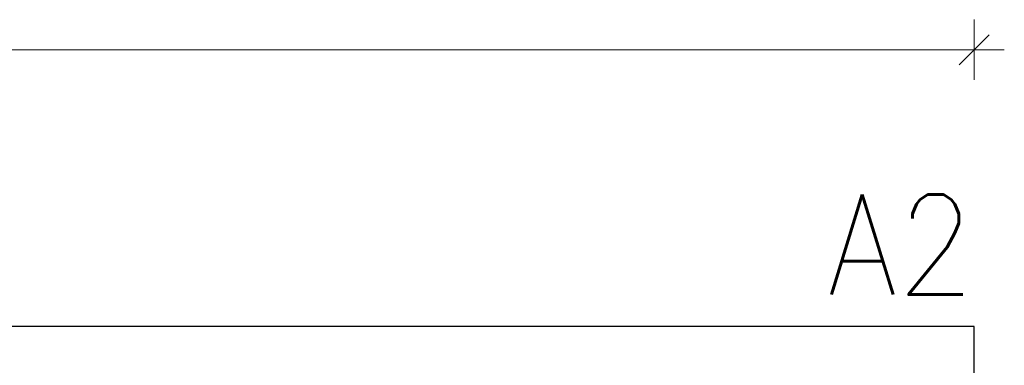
# Model space of a CAD drawing. Header units: millimetres. Extents: x -150 to 456, y 13545 to 14040.
# Tile 15 of 15: x 259 to 456, y 13957 to 14026. Entities that reach past the tile are written whole.
import ezdxf
from ezdxf.enums import TextEntityAlignment as Align

# ---------------------------------------------------------------- set-up
doc = ezdxf.new("R2010")
doc.units = ezdxf.units.MM
doc.header["$LTSCALE"] = 10
doc.layers.get('Defpoints').update_dxf_attribs({"color": 1})
doc.layers.add('_FORMATKA', color=8, linetype='Continuous', plot=False)
doc.layers.add('PS_DIM', color=4, linetype='Continuous', lineweight=13)
doc.styles.add('simplex', font='simplex.shx', dxfattribs={"width": 0.75})
doc.dimstyles.new('1_10_PRZ', dxfattribs={"dimtxt": 2, "dimasz": 1, "dimexe": 2, "dimexo": 5, "dimgap": 1, "dimtad": 1, "dimdec": 0, "dimlfac": 10, "dimtxsty": 'simplex', "dimblk": 'dimznak', "dimcen": 2, "dimse1": 1, "dimse2": 1, "dimclrt": 3, "dimadec": 1, "dimazin": 0, "dimtfac": 1, "dimtdec": 0, "dimtix": 1, "dimtmove": 2, "dimatfit": 3, "dimldrblk": 'dim-grot', "dimfxl": 1, "dimarcsym": 0})

# ---------------------------------------------------------------- blocks, each defined once
blk = doc.blocks.new('dimznak')
at = {"color": 0}
for points in [[(0, 2), (0, -2)], [(-2, 0), (2, 0)]]:
    blk.add_lwpolyline(points, dxfattribs=at)
at = {"color": 2}
blk.add_lwpolyline([(1, 1), (-1, -1)], dxfattribs=at)
blk = doc.blocks.new('*D127')
at = {"color": 252, "lineweight": -2, "transparency": 16777216}
blk.add_line((-591, 475.33), (-3, 475.33), dxfattribs=at)
at = {"layer": 'Defpoints', "color": 0, "transparency": 16777216}
for p in [(0, 475.33), (-594, 420), (0, 420)]:
    blk.add_point(p, dxfattribs=at)
at = {"color": 252, "lineweight": -2, "transparency": 16777216, "xscale": 3, "yscale": 3, "zscale": 3, "rotation": 180}
blk.add_blockref('dimznak', (-594, 475.33), dxfattribs=at)
at = {"color": 252, "lineweight": -2, "transparency": 16777216, "xscale": 3, "yscale": 3, "zscale": 3}
blk.add_blockref('dimznak', (0, 475.33), dxfattribs=at)
at = {"color": 252, "transparency": 16777216, "insert": (-297, 485.83), "char_height": 15, "attachment_point": 5, "style": 'simplex'}
blk.add_mtext('594', dxfattribs=at)
blk = doc.blocks.new('dim-grot')
blk.add_hatch(color=256).paths.add_polyline_path([(0, 0), (-2, 0.5), (-2, -0.5)])
blk.add_lwpolyline([(0, 0), (-2, 0.5), (-2, -0.5), (0, 0)])
blk = doc.blocks.new('*U122')
at = {"layer": '_FORMATKA', "lineweight": -3}
blk.add_lwpolyline([(-594, 0), (0, 0), (0, 420), (-594, 420)], close=True, dxfattribs=at)
at = {"layer": '_FORMATKA', "lineweight": -3, "style": 'simplex', "width": 0.9}
blk.add_text('A2', height=20, dxfattribs=at).set_placement((0, 426.35), align=Align.RIGHT)
dim = blk.add_linear_dim(base=(0, 475.33), p1=(-594, 420), p2=(0, 420), dimstyle='1_10_PRZ', override={"dimscale": 3, "dimtxt": 5, "dimlfac": 1, "dimclrd": 252, "dimclrt": 252})
dim.commit()
dim.dimension.update_dxf_attribs({"geometry": '*D127', "text_midpoint": (-297, 485.83)})

msp = doc.modelspace()

# ---------------------------------------------------------------- block references
at = {"layer": 'PS_DIM'}
msp.add_blockref('*U122', (449.86, 13544.75), dxfattribs=at)

doc.saveas('drawing.dxf')
